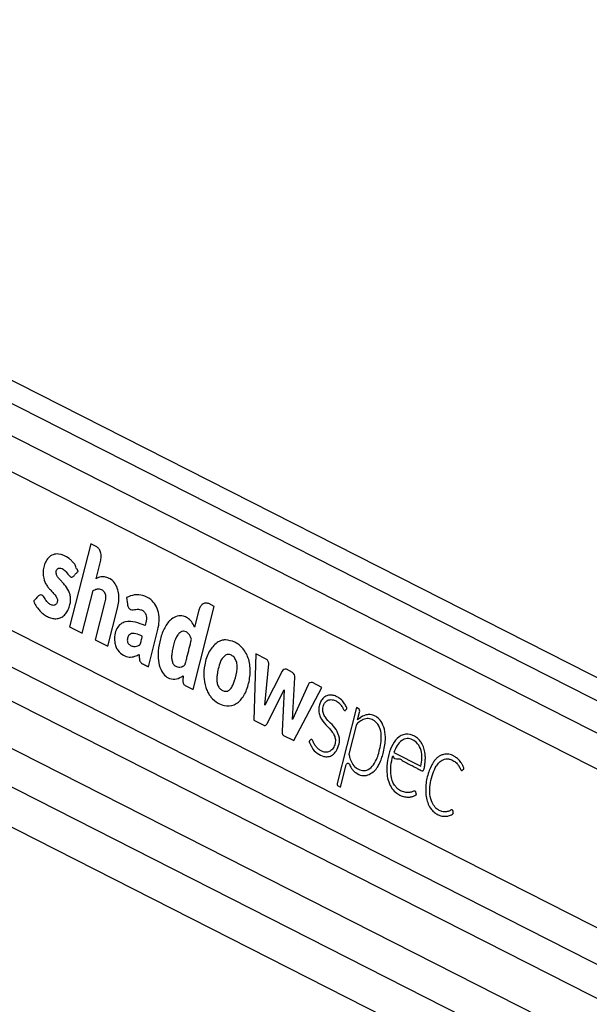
# Model space of a CAD drawing. Header units: millimetres. Extents: x 36407 to 443956, y 6043 to 409364.
# Tile 8 of 73: x 103212 to 107867, y 175694 to 183741. Entities that reach past the tile are written whole.
import ezdxf

# ---------------------------------------------------------------- set-up
doc = ezdxf.new("R2010")
doc.units = ezdxf.units.MM
doc.header["$LTSCALE"] = 50

msp = doc.modelspace()

# ---------------------------------------------------------------- linework, layer by layer
at = {"color": 7, "linetype": 'Continuous', "lineweight": 25}
for p, q in [((131417.06, 166439.4), (97339.58, 183740.9)), ((96325.1, 181248.53), (125777.06, 166295.46)), ((102979.32, 180130.67), (125377.08, 168759.09)), ((103791.88, 179458.36), (103619.61, 178779.75)), ((103835.81, 179436.05), (103791.88, 179458.36)), ((103835.65, 179172.34), (103873.73, 179322.36)), ((98962.31, 179264.74), (124481.16, 166308.55)), ((103722.7, 178727.4), (103811.06, 179075.46)), ((103907.83, 178983.33), (103829.15, 178673.37)), ((104084.4, 179017.92), (104091.47, 178962.85)), ((102822.68, 178913.28), (125081.73, 167612.13)), ((103932.24, 178621.02), (104010.92, 178930.99)), ((104628.67, 178267.44), (104800.94, 178946.05)), ((104676.68, 178915.11), (104641.61, 178776.96)), ((104800.94, 178946.05), (104756.72, 178968.5)), ((103619.61, 178779.75), (103722.7, 178727.4)), ((104263.82, 178452.68), (104341.19, 178757.46)), ((103829.15, 178673.37), (103932.24, 178621.02)), ((105142.57, 178557.15), (105125.84, 178015.01)), ((105225.05, 178515.27), (105142.57, 178557.15)), ((105215.8, 178137.14), (105247.2, 178475.35)), ((105356.75, 178416.24), (105215.8, 178137.14)), ((105440.39, 178406.42), (105391.11, 178431.44)), ((104547.18, 178378.38), (104545.74, 178337.17)), ((105440.1, 178022.15), (105459.99, 178363.36)), ((104564.8, 178299.86), (104628.67, 178267.44)), ((105233.83, 177987.81), (105373.57, 178264.65)), ((105373.57, 178264.65), (105356.22, 177925.67)), ((105568.96, 178305.86), (105440.1, 178022.15)), ((105452.44, 177849.2), (105680.94, 178283.72)), ((105680.94, 178283.72), (105604.08, 178322.74)), ((105964.16, 178118.27), (105806.98, 177499.09)), ((105979.2, 178110.64), (105964.16, 178118.27)), ((105125.84, 178015.01), (105205.68, 177974.48)), ((105973.24, 178018.04), (105973.59, 178018.41)), ((105973.59, 178018.41), (105989.31, 178080.33)), ((105961.76, 177971.81), (105902.56, 177738.62)), ((105368.63, 177891.75), (105452.44, 177849.2)), ((106269.83, 177751.73), (106489.01, 177640.45)), ((105834.01, 177468.58), (105880.2, 177650.54)), ((105813.72, 177478.88), (105834.01, 177468.58))]:
    msp.add_line(p, q, dxfattribs=at)
at = {"color": 8, "linetype": 'Continuous', "lineweight": 25}
for p, q in [((97350.25, 183545.94), (131216.26, 166351.8)), ((97350.25, 183281.57), (125756.2, 168859.57)), ((97018.5, 181560.17), (125329.06, 167186.6)), ((96814.26, 181386.7), (126249.42, 166442.16)), ((99059.1, 179543.62), (124750.43, 166499.86))]:
    msp.add_line(p, q, dxfattribs=at)
at = {"color": 7, "linetype": 'Continuous', "lineweight": 25, "flags": 128}
msp.add_lwpolyline([(105880.2, 177650.54), (105882.05, 177655.53), (105884.78, 177659.62), (105888.19, 177662.5), (105892.03, 177663.97), (105896, 177663.91), (105899.82, 177662.33), (105903.19, 177659.34), (105905.86, 177655.17)], dxfattribs=at)
at = {"color": 7, "linetype": 'Continuous', "lineweight": 25}
for centre, radius, start, end in [((104896.54, 178542.41), 130.09, 100.639243, 105.29654), ((105381.05, 178407.74), 25.75, 66.991157, 160.707364), ((105415.4, 178369.06), 44.95, 352.721389, 56.224485), ((104991.1, 178371.27), 273.96, 198.707557, 202.501032), ((105594.11, 178298.51), 26.21, 67.639135, 163.699781), ((105963.61, 178088.6), 27, 342.169211, 54.716886), ((106057.24, 177938.48), 126.13, 54.049464, 61.765924), ((105997.57, 177963.68), 36.72, 133.712578, 167.204627), ((105824.12, 177493.58), 18, 162.176659, 234.702675)]:
    msp.add_arc(centre, radius, start, end, dxfattribs=at)
for points, knots in [([(103873.73, 179322.36), (103875.76, 179335.4), (103879.74, 179361.06), (103870.85, 179396.29), (103855.73, 179422.59), (103842.53, 179431.51), (103835.81, 179436.05)], [0, 0, 0, 0, 0.2836908, 0.5579012, 0.7750238, 1, 1, 1, 1]), ([(103652.46, 179193.15), (103654.57, 179195.44), (103659.12, 179200.39), (103666.9, 179208.83), (103673.95, 179216.56), (103679.75, 179222.74), (103683.2, 179226.77), (103686.02, 179229.1), (103687.75, 179230.91), (103688.64, 179232.19), (103688.61, 179233.66), (103688.31, 179235.45), (103687.29, 179238.73), (103685.44, 179243.09), (103683.53, 179247.09), (103682.34, 179249.55), (103681.93, 179250.43), (103681.78, 179250.76), (103681.72, 179250.9), (103681.7, 179250.95), (103681.69, 179250.98), (103681.68, 179250.99), (103681.68, 179250.99), (103672.85, 179249.02), (103670.82, 179282.98), (103651.88, 179299.7), (103634.54, 179321.66), (103595.92, 179354.14), (103544.66, 179377.92), (103484.82, 179372.33), (103446.97, 179347.06), (103421.45, 179308.55), (103406.98, 179266.29), (103401.87, 179220.57), (103406.84, 179169.23), (103424.28, 179127.25), (103446.76, 179098.18), (103466.92, 179075.74), (103487.27, 179054.21), (103505.88, 179032.23), (103517.32, 179012.87), (103520.45, 178995.16), (103519.19, 178982.75), (103515.3, 178971.73), (103509.32, 178963.13), (103501.92, 178957.28), (103492.18, 178953.66), (103476.1, 178954.33), (103454.9, 178963.94), (103432.34, 178986.01), (103416.45, 179011.06), (103402.14, 179033.79), (103390.86, 179037.96), (103385.17, 179040.06)], [0, 0, 0, 0, 0.0099314, 0.0214276, 0.0365864, 0.0432559, 0.0484958, 0.0532932, 0.0553271, 0.056686, 0.0577101, 0.0590089, 0.0615763, 0.0670892, 0.0724318, 0.0742927, 0.0749625, 0.0752236, 0.0753291, 0.0753772, 0.0753961, 0.0754035, 0.0754089, 0.0754116, 0.1039971, 0.1325731, 0.1611998, 0.1897799, 0.3002885, 0.3553551, 0.4103139, 0.4519035, 0.4923975, 0.5324307, 0.5723895, 0.6270195, 0.6565116, 0.6858414, 0.7228176, 0.7511978, 0.7767408, 0.7873398, 0.798405, 0.8090623, 0.8193674, 0.8297376, 0.8403333, 0.8565629, 0.8890691, 0.9219682, 0.957476, 0.9785714, 1, 1, 1, 1]), ([(103385.17, 179040.06), (103378.71, 179038.6), (103366.26, 179035.78), (103352.54, 179017.48), (103340.9, 179005.48), (103331.96, 178997.4), (103328, 178992.45), (103326.71, 178988.66), (103326.49, 178987.03), (103326.85, 178984.22), (103331.65, 178975.59), (103339.24, 178958.24), (103355.3, 178934.32), (103375.46, 178910.11), (103401.24, 178886.18), (103430.72, 178865.72), (103464.33, 178850.54), (103499.18, 178843.68), (103532.99, 178847.08), (103564.06, 178861.14), (103589.8, 178886.91), (103610.16, 178920.53), (103622.85, 178957.03), (103628.14, 178992.73), (103627.2, 179025.09), (103621.05, 179051.12), (103606.99, 179085.97), (103584.94, 179116.49), (103558.19, 179146.28), (103538.13, 179166.15), (103521.62, 179185.58), (103511.01, 179205.49), (103508.8, 179225.53), (103512.6, 179240.77), (103519.97, 179252.7), (103532.44, 179260.07), (103548.91, 179258.9), (103570.02, 179249.5), (103594.48, 179227.07), (103611.05, 179199.28), (103627.63, 179187.13), (103635.94, 179184.41), (103644.81, 179185.99), (103649.79, 179190.65), (103652.46, 179193.15)], [0, 0, 0, 0, 0.0226933, 0.0437679, 0.0651238, 0.074103, 0.0817032, 0.0833138, 0.0846095, 0.0858079, 0.0903681, 0.1114665, 0.1376478, 0.1725378, 0.2054827, 0.2470295, 0.2889524, 0.3304574, 0.3713796, 0.408519, 0.444977, 0.4820369, 0.5188255, 0.5459743, 0.5729937, 0.5992825, 0.6141076, 0.6736308, 0.7069348, 0.7354698, 0.760548, 0.7834656, 0.7961243, 0.80987, 0.8227216, 0.8348465, 0.856611, 0.8796692, 0.913136, 0.958833, 0.9692406, 0.9789811, 0.9887717, 1, 1, 1, 1]), ([(104010.92, 178930.99), (104014.73, 178948.88), (104022.38, 178984.84), (104023.09, 179041.79), (104011.57, 179096.65), (103986.71, 179142.06), (103952.3, 179172.04), (103913.96, 179187.86), (103873.49, 179190.6), (103848.28, 179178.44), (103835.65, 179172.34)], [0, 0, 0, 0, 0.1244512, 0.2501418, 0.3747705, 0.4998116, 0.624783, 0.7502281, 0.874851, 1, 1, 1, 1]), ([(103811.06, 179075.46), (103821.02, 179080.33), (103839.44, 179089.33), (103865.61, 179089.23), (103886.61, 179081.02), (103901.11, 179067.36), (103909.91, 179048.47), (103914.22, 179027.47), (103912.32, 179004.66), (103909.25, 178990.08), (103907.83, 178983.33)], [0, 0, 0, 0, 0.2007429, 0.3713529, 0.4912627, 0.6152047, 0.6945975, 0.7936929, 0.904544, 1, 1, 1, 1]), ([(104341.19, 178757.46), (104345.63, 178780.08), (104354.51, 178825.35), (104348.21, 178896.85), (104323.42, 178959.54), (104278.74, 179009.4), (104218.89, 179038.62), (104149.62, 179045.4), (104105.85, 179026.95), (104084.4, 179017.92)], [0, 0, 0, 0, 0.12290084, 0.24599951, 0.36880528, 0.4922608, 0.66168778, 0.83424656, 1, 1, 1, 1]), ([(104756.72, 178968.5), (104747.54, 178971.35), (104729.48, 178976.95), (104704.67, 178964.44), (104686.16, 178943.15), (104679.88, 178924.57), (104676.68, 178915.11)], [0, 0, 0, 0, 0.28369619, 0.55790521, 0.77502312, 1, 1, 1, 1]), ([(104091.47, 178962.85), (104092.34, 178957.97), (104094.08, 178948.26), (104100.19, 178935.64), (104108.42, 178926.11), (104128.1, 178913.89), (104160.59, 178924.19), (104196, 178922.73), (104223.17, 178909.73), (104238.88, 178891.56), (104246.58, 178867.18), (104248.15, 178831.89), (104240.78, 178806.25), (104235.74, 178788.73)], [0, 0, 0, 0, 0.0436955, 0.0870347, 0.1308022, 0.1738721, 0.3477037, 0.5206391, 0.6094316, 0.6979007, 0.7620497, 0.8374653, 1, 1, 1, 1]), ([(104235.74, 178788.73), (104209.73, 178799.06), (104157.75, 178819.7), (104088.88, 178826.71), (104036.03, 178805.14), (104003.56, 178767.16), (103986.95, 178713.05), (103985.15, 178660.77), (103995.23, 178617.5), (104018.4, 178577.21), (104056.1, 178543.47), (104105.9, 178528.55), (104150.72, 178534.56), (104177.22, 178548), (104188.89, 178553.92)], [0, 0, 0, 0, 0.1432452, 0.2863012, 0.3585621, 0.4297316, 0.5016542, 0.5733337, 0.6211833, 0.6688826, 0.7652244, 0.8510948, 0.934426, 1, 1, 1, 1]), ([(104641.61, 178776.96), (104633.39, 178792.76), (104617.75, 178822.81), (104585.3, 178852.76), (104545.4, 178870.58), (104498.46, 178869.3), (104442.39, 178840.93), (104393.25, 178774.95), (104359.17, 178682.12), (104343.03, 178589.33), (104341.25, 178502.49), (104360.14, 178432.29), (104393.67, 178380.51), (104440.04, 178352.15), (104494.59, 178346.82), (104529.76, 178367.92), (104547.18, 178378.38)], [0, 0, 0, 0, 0.0551731, 0.1049226, 0.1521197, 0.2211296, 0.2887829, 0.3864031, 0.4840728, 0.5817337, 0.6552045, 0.72656, 0.7887208, 0.8486944, 0.9250833, 1, 1, 1, 1]), ([(104616.18, 178676.77), (104612.99, 178685.6), (104606.64, 178703.23), (104591.09, 178723.7), (104572.57, 178737.86), (104549.78, 178745.15), (104524.13, 178738.06), (104493.68, 178703.91), (104473.7, 178652.05), (104460.41, 178595.64), (104453.76, 178554.06), (104452.02, 178515.98), (104458.37, 178494.95), (104461.5, 178484.6)], [0, 0, 0, 0, 0.0670184, 0.1338132, 0.2006254, 0.2679622, 0.3551289, 0.4415534, 0.6335922, 0.746492, 0.8463531, 0.9244453, 1, 1, 1, 1]), ([(104213.76, 178702.15), (104195.86, 178710.23), (104170.88, 178721.51), (104137.72, 178725.23), (104119.17, 178722.27), (104105.62, 178713.06), (104097.58, 178700.93), (104092.58, 178686), (104090.63, 178670.01), (104092.68, 178654.41), (104101.42, 178638.27), (104118.5, 178625.66), (104141.78, 178616.11), (104158.68, 178618.51), (104167.13, 178619.71)], [0, 0, 0, 0, 0.2353486, 0.3283846, 0.4176259, 0.4666002, 0.5143669, 0.5625713, 0.6119262, 0.6567566, 0.6994102, 0.7879806, 0.894126, 1, 1, 1, 1]), ([(104167.13, 178619.71), (104173.9, 178622.13), (104182.75, 178625.29), (104192.83, 178631.25), (104201.23, 178642.01), (104204.74, 178668.74), (104210.53, 178690.18), (104213.76, 178702.15)], [0, 0, 0, 0, 0.256556, 0.3348651, 0.3977497, 0.6637023, 1, 1, 1, 1]), ([(104461.5, 178484.6), (104465.55, 178477.78), (104473.81, 178463.87), (104492.09, 178453.13), (104511.06, 178448.27), (104529.3, 178449.9), (104545.44, 178455.57), (104562.44, 178464.77), (104570.19, 178495.79), (104587.85, 178565), (104603.69, 178627.52), (104616.18, 178676.77)], [0, 0, 0, 0, 0.06976554, 0.14208819, 0.2156733, 0.28555547, 0.3440216, 0.40472686, 0.47699798, 0.58801644, 1, 1, 1, 1]), ([(104862.23, 178667.89), (104855.05, 178665.58), (104842.27, 178661.45), (104830.21, 178654.18), (104824.92, 178650.99)], [0, 0, 0, 0, 0.5612336, 1, 1, 1, 1]), ([(104893.45, 178672.46), (104889.5, 178672.27), (104882.51, 178671.95), (104875.56, 178670.78), (104872.53, 178670.27)], [0, 0, 0, 0, 0.563963, 1, 1, 1, 1]), ([(104885.2, 178134.61), (104911.83, 178133.39), (104964.61, 178130.98), (105035.04, 178192.52), (105079.47, 178288.04), (105099.81, 178399.02), (105089.7, 178513.91), (105040.88, 178604.9), (104971.3, 178660.62), (104919.4, 178668.51), (104893.45, 178672.46)], [0, 0, 0, 0, 0.1251146, 0.2479069, 0.3752364, 0.5042067, 0.6288633, 0.7523567, 0.876175, 1, 1, 1, 1]), ([(104824.92, 178650.99), (104801.77, 178628.57), (104754.58, 178582.88), (104721.95, 178477.05), (104711.05, 178373.14), (104724.83, 178312.98), (104731.61, 178283.4)], [0, 0, 0, 0, 0.27469575, 0.55998966, 0.78364547, 1, 1, 1, 1]), ([(104188.89, 178553.92), (104188.82, 178545.49), (104188.66, 178526.72), (104191.03, 178501.35), (104202.77, 178485.22), (104215.65, 178476.78), (104236.56, 178466.37), (104252.85, 178458.19), (104263.82, 178452.68)], [0, 0, 0, 0, 0.1538117, 0.3424959, 0.4333414, 0.5586184, 0.7027714, 1, 1, 1, 1]), ([(104893.54, 178547.55), (104881.05, 178535.69), (104855.28, 178511.21), (104838.46, 178453.08), (104827.66, 178404.98), (104822.42, 178365.72), (104822.38, 178331.7), (104829.94, 178298.64), (104847.22, 178272.73), (104862.14, 178263.42), (104869.71, 178258.7)], [0, 0, 0, 0, 0.1778947, 0.366933, 0.51641, 0.611748, 0.7064918, 0.8043169, 0.9007983, 1, 1, 1, 1]), ([(104869.71, 178258.7), (104878.88, 178255.17), (104897.14, 178248.16), (104920.79, 178256.84), (104935.59, 178271.9), (104944.91, 178285.4), (104952.85, 178300.53), (104969.4, 178339.97), (104984.26, 178389.65), (104989.7, 178448.56), (104987.09, 178487.87), (104972.39, 178522.39), (104948.7, 178544.56), (104920.97, 178556.06), (104902.58, 178550.35), (104893.54, 178547.55)], [0, 0, 0, 0, 0.0814075, 0.1622238, 0.2004983, 0.238872, 0.2774593, 0.3157122, 0.5201853, 0.6014302, 0.6788807, 0.7576784, 0.838995, 0.9208959, 1, 1, 1, 1]), ([(105247.2, 178475.35), (105247.15, 178477.59), (105247.03, 178482.62), (105244.74, 178491.52), (105240.77, 178501.38), (105233.64, 178510), (105228.02, 178513.45), (105225.05, 178515.27)], [0, 0, 0, 0, 0.1234362, 0.2781781, 0.520208, 0.746524, 1, 1, 1, 1]), ([(104545.74, 178337.17), (104545.94, 178332.4), (104546.32, 178323.29), (104550.89, 178312.04), (104557.31, 178304.29), (104562.21, 178301.4), (104564.8, 178299.86)], [0, 0, 0, 0, 0.2863993, 0.5469865, 0.7602848, 1, 1, 1, 1]), ([(104737.99, 178266.43), (104743.9, 178253.82), (104754.49, 178231.24), (104768.52, 178212.84), (104774.71, 178204.72)], [0, 0, 0, 0, 0.5585463, 1, 1, 1, 1]), ([(104774.71, 178204.72), (104793.38, 178185.77), (104826.96, 178151.69), (104867.3, 178139.86), (104885.2, 178134.61)], [0, 0, 0, 0, 0.55617978, 1, 1, 1, 1]), ([(105875.19, 178097.58), (105878.68, 178100.44), (105882.41, 178103.48), (105885.18, 178108.37), (105885.58, 178109.38), (105885.75, 178111.24), (105885.18, 178114.08), (105882.26, 178122.65), (105872.55, 178139.95), (105854.48, 178169.77), (105827.12, 178194.7), (105796.57, 178212.2), (105767.13, 178221.55), (105735.87, 178221.75), (105706.55, 178210.06), (105682.58, 178187.42), (105665.76, 178157.51), (105655.62, 178121.89), (105654.53, 178080.72), (105671.21, 178026.12), (105713.68, 177975.55), (105757.65, 177934.89), (105783.8, 177892.55), (105794.56, 177855.95), (105788.37, 177813.61), (105769.55, 177777.93), (105742.26, 177756.5), (105713.37, 177751.35), (105686.77, 177758.15), (105663.46, 177770.6), (105642.38, 177788.81), (105624.01, 177812.3), (105611.82, 177834.64), (105605.43, 177850.69), (105601.08, 177855.97), (105597.88, 177857.94), (105593.42, 177858.31), (105588.31, 177854.98), (105583.81, 177849.34), (105579.89, 177845.54), (105577.55, 177843.44), (105576.94, 177842.27), (105576.83, 177841.78), (105576.88, 177841.12), (105577.35, 177838.99), (105578.82, 177835.52), (105580.78, 177831.34), (105585.13, 177822.4), (105589.81, 177812.14), (105595.25, 177802.52), (105597.71, 177798.36), (105598.81, 177796.55), (105599.3, 177795.76), (105599.51, 177795.41), (105599.61, 177795.26), (105599.65, 177795.19), (105599.66, 177795.16), (105599.68, 177795.15), (105607.66, 177770.74), (105644.01, 177745.26), (105689.26, 177718.1), (105733.33, 177715.84), (105770.25, 177728.62), (105788.89, 177751.98), (105798.37, 177763.85)], [0, 0, 0, 0, 0.01082698, 0.01153035, 0.01212779, 0.0130517, 0.01507029, 0.01773893, 0.03147929, 0.05748512, 0.09367558, 0.11910371, 0.14761699, 0.17579105, 0.20390242, 0.22975917, 0.25343621, 0.27687417, 0.30312643, 0.33094502, 0.38885611, 0.45147942, 0.47478105, 0.4968903, 0.52561515, 0.55383169, 0.58092875, 0.6088022, 0.63184079, 0.65437426, 0.67671712, 0.6991115, 0.72179443, 0.73127889, 0.73432522, 0.73735032, 0.74065823, 0.74626406, 0.75217335, 0.75710744, 0.75934935, 0.75963275, 0.75989564, 0.76032345, 0.76089122, 0.76422676, 0.76805775, 0.77063942, 0.78524197, 0.79166724, 0.79449765, 0.79574078, 0.79629055, 0.79653058, 0.79663478, 0.79668407, 0.79670452, 0.79671146, 0.79672054, 0.84693432, 0.8988804, 0.9327286, 0.96579004, 1, 1, 1, 1]), ([(105824.65, 177868.88), (105816.75, 177894.04), (105800.95, 177944.34), (105752.99, 177990.54), (105715.25, 178028.62), (105692.93, 178068.45), (105686.9, 178100.1), (105690.69, 178126.1), (105698.13, 178145.83), (105709.07, 178162.41), (105727.93, 178179.23), (105756.75, 178186.99), (105788.96, 178178.39), (105813.44, 178163.64), (105833.1, 178145.04), (105848.96, 178124.54), (105857.49, 178102.58), (105865.51, 178095.26), (105868.42, 178094.06), (105870.99, 178094.29), (105873.21, 178095.43), (105874.5, 178096.83), (105875.19, 178097.58)], [0, 0, 0, 0, 0.1247791, 0.2495434, 0.3696924, 0.4284055, 0.4812296, 0.5148704, 0.548892, 0.5835404, 0.6186105, 0.6933118, 0.7685112, 0.8304085, 0.8661122, 0.92293, 0.9699688, 0.9777293, 0.984775, 0.989396, 0.9943346, 1, 1, 1, 1]), ([(105902.56, 177738.62), (105904.73, 177727.95), (105910.09, 177701.64), (105927.64, 177660.01), (105959.38, 177622.95), (106002.2, 177602.92), (106050.14, 177603.21), (106096.17, 177636.23), (106127.43, 177688.88), (106147.2, 177748.28), (106160.72, 177809.19), (106169.51, 177874.92), (106162.52, 177944.03), (106131.89, 177995.14), (106092.52, 178024.49), (106050.11, 178031.49), (106008.67, 178019.1), (105984.37, 177999.86), (105972.19, 177990.22)], [0, 0, 0, 0, 0.03410202, 0.08407688, 0.14662135, 0.20874892, 0.27710469, 0.3496752, 0.4255819, 0.48437234, 0.55084268, 0.62163702, 0.68928851, 0.75751474, 0.81899491, 0.87930479, 0.9395147, 1, 1, 1, 1]), ([(106044.54, 178059.47), (106030.44, 178054.64), (106005.13, 178045.97), (105983.03, 178026.62), (105973.24, 178018.04)], [0, 0, 0, 0, 0.5568769, 1, 1, 1, 1]), ([(106116.91, 178049.61), (106103.64, 178054.87), (106079.87, 178064.31), (106055.36, 178060.95), (106044.54, 178059.47)], [0, 0, 0, 0, 0.5583168, 1, 1, 1, 1]), ([(106193.85, 177942.7), (106185.47, 177965.16), (106170.41, 178005.5), (106143.31, 178029.81), (106131.29, 178040.59)], [0, 0, 0, 0, 0.5567651, 1, 1, 1, 1]), ([(105205.68, 177974.48), (105208.67, 177973.3), (105214.36, 177971.06), (105222.61, 177973.53), (105229.13, 177979.53), (105232.2, 177984.94), (105233.83, 177987.81)], [0, 0, 0, 0, 0.2863256, 0.544814, 0.7578273, 1, 1, 1, 1]), ([(106181.53, 177742.94), (106186.03, 177762.02), (106194.71, 177798.84), (106204.05, 177866.34), (106197.71, 177913.83), (106193.85, 177942.7)], [0, 0, 0, 0, 0.2964416, 0.5722808, 1, 1, 1, 1]), ([(105356.22, 177925.67), (105356.1, 177921.51), (105355.89, 177913.78), (105358.13, 177903.48), (105362.52, 177895.69), (105366.49, 177893.13), (105368.63, 177891.75)], [0, 0, 0, 0, 0.2999874, 0.5582467, 0.7630528, 1, 1, 1, 1]), ([(105798.37, 177763.85), (105807.7, 177782.85), (105820.29, 177808.5), (105826.09, 177846.35), (105825.11, 177861.61), (105824.65, 177868.88)], [0, 0, 0, 0, 0.5991902, 0.8090601, 1, 1, 1, 1]), ([(106260.89, 177723.87), (106261.62, 177723.5), (106262.67, 177722.96), (106263.87, 177722.35), (106264.39, 177722.09), (106264.62, 177721.97), (106264.73, 177721.92), (106264.77, 177721.9), (106264.79, 177721.89), (106264.8, 177721.88), (106264.8, 177721.88), (106264.81, 177721.88), (106263.86, 177693.98), (106312.49, 177710.85), (106344.81, 177677.72), (106388.04, 177660.32), (106423.03, 177641.26), (106455.58, 177625.38), (106478.91, 177611.13), (106495.99, 177603.62), (106503.86, 177600.79), (106507.58, 177601.66), (106511.47, 177605.02), (106514.91, 177612.15), (106518.02, 177623.84), (106520.97, 177643.31), (106525.17, 177667.47), (106527.31, 177697.88), (106526.51, 177734.19), (106520.71, 177769.41), (106511.17, 177799.25), (106500.7, 177822.73), (106483.05, 177850.29), (106445.72, 177887.12), (106384.01, 177909.93), (106310.84, 177888.44), (106257.08, 177821.06), (106225.04, 177735.69), (106210.5, 177650.72), (106211.19, 177573.68), (106225.45, 177509.97), (106252.38, 177453.98), (106279.11, 177430.14), (106292.79, 177417.95)], [0, 0, 0, 0, 0.00227513, 0.00327572, 0.00371583, 0.00390939, 0.00399462, 0.0040317, 0.00404766, 0.00405596, 0.00405904, 0.00406007, 0.00406431, 0.04648929, 0.08891469, 0.13134105, 0.17376645, 0.19965912, 0.2320035, 0.24797804, 0.25221172, 0.25551163, 0.25870779, 0.26531643, 0.27284909, 0.28454312, 0.30646599, 0.32432058, 0.34762493, 0.381446, 0.39831218, 0.41526534, 0.43871911, 0.47480783, 0.54721996, 0.61887075, 0.6842065, 0.75063808, 0.81642492, 0.86326428, 0.90833334, 0.9531142, 1, 1, 1, 1]), ([(106489.01, 177640.45), (106493.24, 177661.61), (106501.67, 177703.82), (106495.05, 177771.64), (106466.22, 177827.56), (106423.8, 177858.8), (106377.62, 177869.31), (106331.57, 177853.56), (106293.8, 177810.69), (106277.83, 177771.41), (106269.83, 177751.73)], [0, 0, 0, 0, 0.12421, 0.2477784, 0.3745357, 0.5018915, 0.6230181, 0.7437303, 0.8715668, 1, 1, 1, 1]), ([(106149.64, 177657.13), (106156.48, 177672.28), (106168.83, 177699.62), (106177.61, 177729.58), (106181.53, 177742.94)], [0, 0, 0, 0, 0.5539743, 1, 1, 1, 1]), ([(106292.79, 177417.95), (106304.68, 177410.58), (106328.5, 177395.82), (106365.11, 177387.15), (106397.59, 177386.11), (106420.32, 177390.37), (106435.11, 177396.08), (106443.36, 177400.83), (106449.4, 177404.25), (106452.52, 177406.5), (106453.68, 177407.83), (106454.15, 177408.62), (106454.17, 177409.56), (106453.83, 177411.07), (106451.98, 177415.77), (106451.36, 177421.76), (106449.33, 177428.27), (106447.1, 177433.32), (106441.64, 177436.39), (106433.82, 177436.18), (106420.36, 177431.04), (106403.4, 177424.75), (106383.92, 177423.64), (106361.11, 177425.05), (106331.95, 177433.78), (106303.2, 177451.94), (106278.42, 177477.58), (106257.99, 177511.34), (106242.51, 177569.38), (106243.31, 177644.55), (106255.01, 177697.31), (106260.89, 177723.87)], [0, 0, 0, 0, 0.0707664, 0.1417496, 0.2011072, 0.2480369, 0.2664535, 0.2848111, 0.2966713, 0.3021287, 0.3037245, 0.3049073, 0.3059631, 0.3071962, 0.3110341, 0.3266151, 0.3300196, 0.3385919, 0.3487943, 0.3603682, 0.3809801, 0.4246815, 0.4559201, 0.4871128, 0.5494542, 0.6175938, 0.6575654, 0.716663, 0.7866106, 0.8926107, 1, 1, 1, 1]), ([(106831.16, 177606.91), (106834.17, 177609.97), (106837.72, 177613.6), (106841.7, 177616.63), (106842.45, 177617.44), (106842.67, 177617.92), (106842.71, 177618.54), (106842.57, 177619.57), (106842.04, 177622.65), (106840.1, 177632.35), (106833.57, 177642.61), (106827.29, 177654.58), (106820.67, 177665.56), (106806.74, 177685.76), (106786.26, 177706), (106761.13, 177722.18), (106733.79, 177734.77), (106704.41, 177740.33), (106674.69, 177736.41), (106651.36, 177727.79), (106629.29, 177713.79), (106608.79, 177694.64), (106578.26, 177654.22), (106546.37, 177580.76), (106529.38, 177491.55), (106529.45, 177418.15), (106537.57, 177365.35), (106555.03, 177316.85), (106580.27, 177279.95), (106609.24, 177254.7), (106638.74, 177238.52), (106670.01, 177229.84), (106701.65, 177229.26), (106728.07, 177236.39), (106745, 177245.82), (106752.19, 177251.38), (106754.48, 177253.14), (106755.23, 177253.92), (106755.64, 177255.07), (106755.69, 177256.67), (106755.69, 177257.88), (106755.68, 177258.61)], [0, 0, 0, 0, 0.013793, 0.0162982, 0.0168504, 0.0172875, 0.0177738, 0.0184403, 0.0200659, 0.0261228, 0.044807, 0.0553509, 0.0656362, 0.0827907, 0.1297306, 0.1576319, 0.1856044, 0.2368172, 0.2667683, 0.2965015, 0.3263425, 0.3566231, 0.387693, 0.4817668, 0.5794708, 0.6274217, 0.6742203, 0.720724, 0.7691224, 0.8075657, 0.8469175, 0.8865434, 0.9257956, 0.9642782, 0.9860572, 0.9933887, 0.9948106, 0.9958171, 0.9968046, 0.9980818, 1, 1, 1, 1]), ([(106755.68, 177258.61), (106755.37, 177261.34), (106754.7, 177267.34), (106752.29, 177274.28), (106749.75, 177279.25), (106747.59, 177282.06), (106744.95, 177283.22), (106735.86, 177283.08), (106726.3, 177274.27), (106711.7, 177269.83), (106700.18, 177267.08), (106689.62, 177266.42), (106677.29, 177266.54), (106659.02, 177269.2), (106630.22, 177281.88), (106599.36, 177309.8), (106571.3, 177359.31), (106560.29, 177429.29), (106567.22, 177506.06), (106586.16, 177577.76), (106611.12, 177635.02), (106641.05, 177673.2), (106668.28, 177692.67), (106693.79, 177700.12), (106712.44, 177699.84), (106734.89, 177695.27), (106759.73, 177684.54), (106783.72, 177663.87), (106798.99, 177644.31), (106808.52, 177629.51), (106813.85, 177617.91), (106817.84, 177610.21), (106821.01, 177606.39), (106824.38, 177604.79), (106827.77, 177604.94), (106829.96, 177606.21), (106831.16, 177606.91)], [0, 0, 0, 0, 0.0086147, 0.018929, 0.0237116, 0.027808, 0.0316155, 0.0355963, 0.0676367, 0.0790467, 0.1015829, 0.1191415, 0.1257043, 0.1560807, 0.1999329, 0.2578368, 0.3154337, 0.3937156, 0.474054, 0.5545819, 0.6315681, 0.681627, 0.7309296, 0.7644484, 0.7958202, 0.8128046, 0.8646737, 0.9092468, 0.9357048, 0.9555705, 0.9716022, 0.9788379, 0.9853847, 0.9896208, 0.9942802, 1, 1, 1, 1]), ([(105905.86, 177655.17), (105910.72, 177645.19), (105919, 177628.19), (105936.18, 177604.42), (105964.39, 177579.52), (106006.2, 177559.8), (106057.3, 177563.73), (106086.61, 177582.85), (106101.15, 177592.34)], [0, 0, 0, 0, 0.1161479, 0.1975833, 0.3243384, 0.5646518, 0.7840017, 1, 1, 1, 1]), ([(106101.15, 177592.34), (106111.45, 177602.68), (106129.79, 177621.09), (106143.59, 177646.14), (106149.64, 177657.13)], [0, 0, 0, 0, 0.5614485, 1, 1, 1, 1])]:
    msp.add_open_spline(points, degree=3, knots=knots, dxfattribs=at)

doc.saveas('drawing.dxf')
